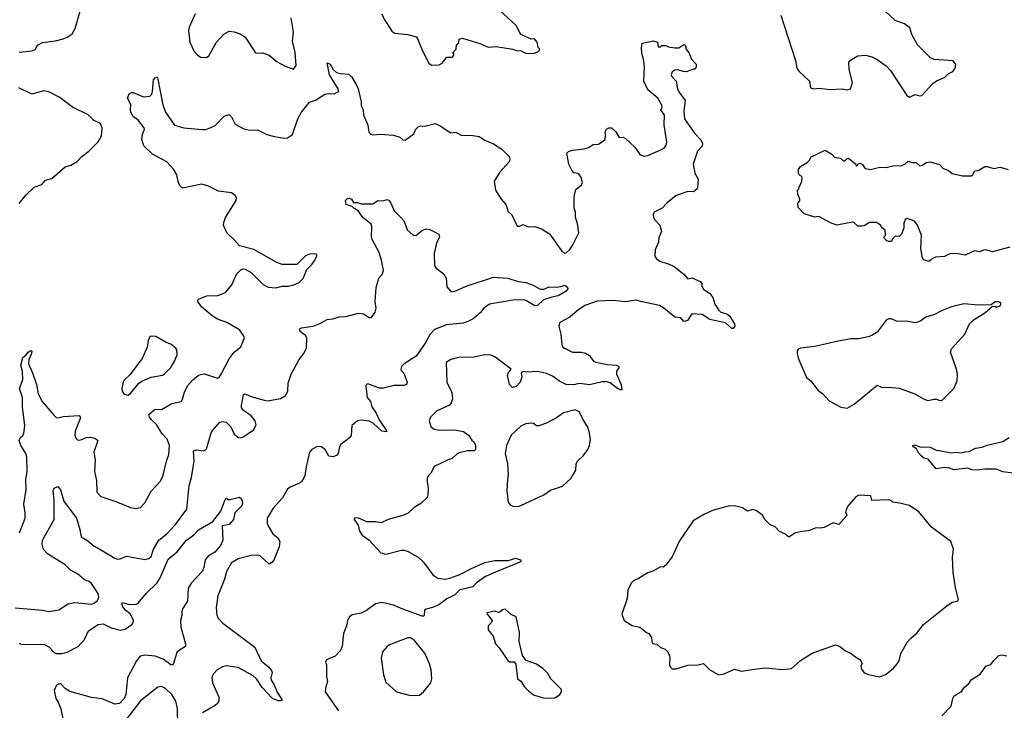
# Model space of a CAD drawing. Extents: x 2293139 to 2515392, y 824115 to 1006937.
# Tile 39 of 256: x 2337810 to 2345406, y 879233 to 884559. Entities that reach past the tile are written whole.
import ezdxf

# ---------------------------------------------------------------- set-up
doc = ezdxf.new("R2010")
doc.units = 0

msp = doc.modelspace()

# ---------------------------------------------------------------- linework, layer by layer
at = {"layer": '0CON10XD'}
for points in [[(2340602, 884605), (2340626.2, 884555), (2340682.1, 884472.1), (2340705, 884456), (2340804.3, 884444.3), (2340867.5, 884427.5), (2340878.8, 884415), (2340913.8, 884325), (2340967.5, 884225), (2340988.3, 884208.3), (2341045, 884212.5), (2341070, 884225), (2341105, 884270), (2341148.3, 884271.7), (2341160, 884285), (2341160, 884295), (2341150, 884305), (2341178.3, 884331.7), (2341180, 884365), (2341198.3, 884381.7), (2341201.7, 884408.3), (2341225, 884417.5), (2341360, 884375), (2341425, 884347.5), (2341485, 884352.5), (2341615, 884332.5), (2341640.7, 884320.7), (2341678.3, 884318.3), (2341715, 884300), (2341775, 884297.5), (2341808.3, 884311.7), (2341820, 884325), (2341820, 884335), (2341810, 884345), (2341802.5, 884385), (2341781.7, 884411.7), (2341755, 884410), (2341716.7, 884426.7), (2341677.5, 884445), (2341640, 884515), (2341480.3, 884660.3)], [(2337805, 884310), (2337905, 884320), (2337929.3, 884330.7), (2337947, 884363), (2337985, 884382.5), (2338085, 884396.2), (2338145, 884412), (2338177.5, 884425), (2338215, 884450), (2338237.3, 884492.7), (2338275.8, 884624.2)], [(2339162.9, 884605), (2339117.9, 884502.1), (2339112.9, 884475), (2339122, 884385), (2339156.2, 884315), (2339183.3, 884285), (2339205, 884271.2), (2339251.7, 884268.3), (2339268.3, 884281.7), (2339328, 884385), (2339385, 884448.8), (2339425, 884470), (2339465.8, 884465.8), (2339510.3, 884450.3), (2339548.8, 884425), (2339630, 884305), (2339645, 884300), (2339683, 884303), (2339735, 884286.2), (2339797.5, 884235), (2339854.1, 884204.1), (2339921.7, 884178.3), (2339942.5, 884205), (2339934.3, 884305.7), (2339914.4, 884395), (2339922.9, 884465), (2339903.6, 884573.6)], [(2343683.3, 884595), (2343796.2, 884245), (2343806.7, 884185), (2343822.3, 884162.3), (2343902.5, 884085), (2343910, 884035), (2343937, 884027), (2343975, 884031.2), (2344065, 884022), (2344155, 884026), (2344195, 884018.8), (2344220, 884025), (2344236.2, 884075), (2344210, 884175), (2344207.5, 884235), (2344226.4, 884253.6), (2344275, 884280), (2344335, 884286.2), (2344385, 884273.3), (2344425, 884253.3), (2344493.9, 884203.9), (2344527.3, 884167.3), (2344653.6, 883973.6), (2344675, 883962.5)], [(2344675, 883962.5), (2344718.3, 883981.7), (2344755, 883972.5), (2344770, 883975), (2344855, 884067.5), (2344883.3, 884086.7), (2344945, 884112.5), (2344970.7, 884139.3), (2345009.3, 884160.7), (2345027.5, 884185), (2345032.5, 884215), (2345011.7, 884241.7), (2344865, 884253.3), (2344837.5, 884265), (2344737.5, 884365), (2344693.3, 884445), (2344677, 884497), (2344636.8, 884526.8), (2344565, 884554), (2344486.2, 884625)], [(2337807.7, 880602.3), (2337852.7, 880715), (2337853.2, 880755), (2337843, 880823), (2337859.5, 880935), (2337858.1, 881015), (2337868.7, 881071.3), (2337864.5, 881185), (2337857.5, 881215), (2337820, 881275), (2337806, 881315), (2337813.8, 881335), (2337835, 881352), (2337841.4, 881365), (2337849.1, 881430.9), (2337832.2, 881572.2), (2337830.5, 881645), (2337807.8, 881715), (2337834.6, 881785), (2337832, 881845), (2337818.2, 881895), (2337833, 881953), (2337857.8, 881972.2), (2337875, 881996.2), (2337895, 882007.5), (2337902.5, 882002.5), (2337902, 881985), (2337879.4, 881935), (2337876.9, 881905), (2337909.1, 881835), (2337940.4, 881745), (2337953.6, 881673.6), (2337982.2, 881615), (2338075, 881505.8), (2338091.7, 881491.7), (2338105, 881488.9), (2338145, 881498.1), (2338268, 881508), (2338277.7, 881497.7), (2338278, 881488), (2338236.9, 881385), (2338234.3, 881354.3), (2338241.9, 881331.9), (2338255, 881320), (2338275, 881317.1), (2338325, 881337.5), (2338355, 881338.6), (2338395, 881330), (2338412, 881315), (2338382.7, 881225), (2338392.2, 881165), (2338386.1, 881076.1), (2338402.9, 881005), (2338405.8, 880915), (2338435, 880882), (2338552.9, 880842.9), (2338665, 880798), (2338705, 880790), (2338742.7, 880797.3), (2338775.5, 880834.5), (2338825, 880923.8), (2338895, 880998.8), (2338915, 881036.7), (2338941.8, 881155), (2338960, 881205), (2338966.6, 881276.6), (2338948.6, 881325), (2338909.5, 881365), (2338866.4, 881436.4), (2338824.5, 881475), (2338811.1, 881495), (2338807.5, 881515), (2338854.6, 881555.4), (2338905, 881551.9), (2338985, 881599.4), (2339055, 881614), (2339067.1, 881632.9), (2339082.6, 881687.4), (2339105, 881736.2), (2339145, 881782), (2339185.8, 881814.2), (2339205.8, 881824.2), (2339235, 881827.5), (2339335, 881796), (2339351.2, 881805), (2339363.6, 881826.4), (2339425.7, 881944.3), (2339465.8, 881994.2), (2339515, 882037.5), (2339543.3, 882105), (2339536.7, 882125), (2339505, 882166.7), (2339408.8, 882225), (2339335, 882251.1), (2339294.3, 882275), (2339212.5, 882345), (2339183.3, 882385), (2339183.8, 882396.2), (2339195, 882406.7), (2339255, 882428.8), (2339338.3, 882431.7), (2339397.5, 882455), (2339446.7, 882515), (2339483.6, 882596.4), (2339515, 882630), (2339535, 882637.5), (2339550, 882635), (2339595, 882608.8), (2339687.3, 882517.3), (2339725.9, 882495.9), (2339785, 882491.4), (2339835, 882504.3), (2339885, 882504.2), (2339925, 882514), (2339965, 882533.3), (2339997.3, 882562.7), (2340025.9, 882634.1), (2340065, 882672.5), (2340082, 882698), (2340103.3, 882735), (2340102.5, 882745), (2340095, 882752.5), (2340045, 882752), (2340015, 882738), (2339947.6, 882672.4), (2339835, 882672.1), (2339795, 882687.3), (2339617, 882787), (2339505, 882814.2), (2339465, 882862.9), (2339408.6, 882915), (2339383.6, 882975), (2339383.8, 882995), (2339397.9, 883035), (2339481.1, 883165), (2339482.9, 883185), (2339473.4, 883203.4), (2339444.5, 883224.5), (2339345, 883237.1), (2339266.2, 883275), (2339215, 883290), (2339065, 883260), (2339043, 883283), (2339031.7, 883311.7), (2339023.2, 883363.2), (2338995.4, 883405.4), (2338945, 883464.4), (2338835, 883522.2), (2338767.4, 883587.4), (2338751.9, 883635), (2338756.9, 883675), (2338772.2, 883715), (2338770, 883725), (2338724.2, 883785), (2338685, 883812.5), (2338668.6, 883845), (2338664.2, 883865), (2338667.5, 883905), (2338641.2, 883955), (2338653.6, 883986.4), (2338672, 883998), (2338685, 883998.8), (2338765, 883965.6), (2338815, 883970.8), (2338829.2, 883985), (2338835.5, 884004.5), (2338843.1, 884095), (2338855, 884111.2), (2338865, 884116.7), (2338873.6, 884113.6), (2338915, 883902.5), (2338934, 883845), (2339005, 883746.7), (2339076.4, 883726.4), (2339217.3, 883712.7), (2339245, 883712.9), (2339285, 883728.6), (2339316.8, 883743.2), (2339386.7, 883815), (2339425, 883828.8), (2339445, 883810), (2339473, 883753), (2339538.9, 883718.9), (2339585, 883708.1), (2339645, 883708.9), (2339716.7, 883675), (2339765, 883660.6), (2339845, 883645.7), (2339875, 883649.2), (2339915.5, 883674.5), (2339956.7, 883795), (2339984, 883845), (2340045, 883923.3), (2340091.3, 883938.7), (2340163.3, 883985), (2340195, 883991.1), (2340235, 883987.5), (2340268.8, 884005), (2340268, 884025), (2340200.6, 884135), (2340183.3, 884226.7), (2340205, 884216.7), (2340228.8, 884175), (2340253, 884153), (2340284.2, 884144.2), (2340348.8, 884138.8), (2340371.2, 884115), (2340405, 884058.8), (2340422.5, 884025), (2340444, 883925), (2340444, 883895), (2340458.8, 883865), (2340463.6, 883823.6), (2340496.7, 883745), (2340503, 883693), (2340516.4, 883676.4), (2340535, 883671.2), (2340593.9, 883676.1), (2340695, 883668.8), (2340743.6, 883653.6), (2340765, 883632.5), (2340785, 883630), (2340851.7, 883678.3), (2340866.7, 883715), (2340885, 883733.8), (2340905, 883740), (2340935, 883738), (2341015, 883758.8), (2341055, 883741.2), (2341135, 883686), (2341175, 883691.2), (2341215, 883669.2), (2341305, 883667.1), (2341355, 883658.6), (2341399.1, 883629.1), (2341465, 883600.8), (2341530.3, 883560.3), (2341587.5, 883505), (2341592.5, 883485), (2341586.1, 883463.9), (2341515, 883382.5), (2341471.2, 883315), (2341480, 883245), (2341523.3, 883175), (2341560, 883135), (2341579.3, 883079.3), (2341607.5, 883055), (2341647.5, 882967.5), (2341665, 882966.7), (2341695, 882980), (2341735, 882962), (2341785, 882964), (2341837, 882947), (2341897, 882907), (2341992.5, 882775), (2342015, 882760), (2342025, 882761.2), (2342055, 882786.7), (2342075, 882816.7), (2342122.5, 882915), (2342113, 882987), (2342098.6, 883035), (2342098.5, 883075), (2342086.7, 883105), (2342087.8, 883195), (2342099.7, 883250.3), (2342144.2, 883285), (2342151.9, 883305), (2342141.7, 883341.7), (2342125.8, 883365.8), (2342115, 883373.3), (2342085, 883377.5), (2342069.3, 883399.3), (2342047.5, 883445), (2342031.2, 883528.8), (2342045, 883542.5), (2342075, 883553.3), (2342166.1, 883563.9), (2342203.6, 883576.4), (2342233.6, 883596.4), (2342275, 883598.8), (2342328, 883635), (2342328.8, 883668.8), (2342326.2, 883695), (2342336.1, 883713.9), (2342355, 883726.2), (2342375.7, 883725.7), (2342410, 883695), (2342435, 883650), (2342465, 883652.5), (2342485, 883642.5), (2342555.9, 883575.9), (2342595, 883520), (2342625, 883506.2), (2342655, 883512), (2342756.2, 883555), (2342781.1, 883568.9), (2342798.7, 883591.3), (2342801.4, 883615), (2342781.2, 883748.8), (2342783.6, 883823.6), (2342757.5, 883865), (2342767.5, 883885), (2342765, 883900), (2342733.3, 883955), (2342655, 884017.5), (2342626.2, 884085), (2342631.2, 884195), (2342623.3, 884255), (2342609.3, 884299.3), (2342606.4, 884343.6), (2342611.7, 884378.3), (2342696.1, 884396.1), (2342730, 884385), (2342735, 884350), (2342755, 884350), (2342765, 884360), (2342795, 884360), (2342815, 884350), (2342865, 884342.5), (2342895, 884343.3), (2342933, 884367), (2342940, 884365), (2342950, 884355), (2342950, 884335), (2342975, 884300), (2342992.5, 884255), (2343027.7, 884217.7), (2343030, 884195), (2343021.7, 884178.3), (2343005, 884177.5), (2342955, 884156.7), (2342930.7, 884159.3), (2342885, 884173.8), (2342865, 884171.2), (2342845, 884156.2), (2342835.7, 884135), (2342841.1, 884121.1), (2342873.8, 884085), (2342884, 884025), (2342895, 884002.5), (2342943.3, 883935), (2342933.9, 883853.9), (2342940, 883795), (2343016, 883685), (2343065, 883632), (2343076.9, 883605), (2343074.2, 883585), (2343038.6, 883545), (2343006.7, 883445), (2343017.5, 883375), (2343045, 883330), (2343039.2, 883265), (2343035, 883253.3), (2343007.3, 883232.7), (2342965, 883233.8), (2342875, 883204.3), (2342804, 883146), (2342765.4, 883104.6), (2342705.8, 883075), (2342697.1, 883055), (2342698.6, 883035), (2342709.2, 883015), (2342748.6, 882975), (2342760.8, 882925), (2342742.1, 882877.9), (2342737.2, 882842.8), (2342712.5, 882785), (2342708.8, 882735), (2342722.5, 882715), (2342748.3, 882698.3), (2342820, 882675), (2342860, 882655), (2342935, 882596.7), (2342965, 882560), (2342998.3, 882568.3), (2343059.3, 882539.3), (2343072.5, 882525), (2343073.3, 882505), (2343085, 882480), (2343135, 882446.7), (2343157.3, 882417.3), (2343174.2, 882365), (2343202.1, 882322.1), (2343220, 882305), (2343265, 882290), (2343285.8, 882275), (2343324.2, 882215), (2343326.9, 882195), (2343315, 882178.8), (2343305, 882178.8), (2343255, 882221.4), (2343135, 882246.9), (2343075, 882285.8), (2342995, 882290), (2342961.2, 882238.8), (2342935, 882231.2), (2342910.7, 882260.7), (2342865, 882264), (2342776.9, 882336.9), (2342745, 882354.3), (2342613.2, 882383.2)], [(2337805, 883140.6), (2337861.1, 883208.9), (2337920.9, 883269.1), (2337980.9, 883289.1), (2338008.3, 883321.7), (2338056.7, 883335), (2338161.2, 883425), (2338205, 883436.7), (2338254, 883465), (2338289.2, 883505), (2338343.1, 883545), (2338415, 883617.1), (2338441.4, 883665), (2338447.5, 883725), (2338432, 883762), (2338381.7, 883781.7), (2338339.2, 883825), (2338218, 883885), (2338119.4, 883959.4), (2338035.9, 884004.1), (2337995, 884010), (2337904.2, 883984.2), (2337803.1, 884033.1)], [(2345450, 882805), (2345315, 882770), (2345265, 882783.3), (2345245, 882782.5), (2345215, 882770), (2345175, 882776.2), (2345105, 882743.8), (2345035, 882756.7), (2344987, 882753), (2344945, 882733.3), (2344875, 882727.5), (2344851.2, 882718.8), (2344845, 882710), (2344825, 882693.8), (2344785, 882707.5), (2344775, 882720), (2344761.2, 882795), (2344766.4, 882896.4), (2344737.5, 882975), (2344715, 883002.5), (2344695, 883013.3), (2344655, 883026.7), (2344640.7, 883019.3), (2344630.7, 882989.3), (2344630, 882955), (2344612.5, 882905), (2344595, 882887.5), (2344565, 882890), (2344540, 882865), (2344535, 882850), (2344515, 882850), (2344500, 882855), (2344480, 882875), (2344480, 882885), (2344490, 882895), (2344487.5, 882935), (2344463.6, 882953.6), (2344450, 882975), (2344420, 882995), (2344365, 882996), (2344325, 882970), (2344305, 882966.7), (2344275, 882967.5), (2344246.1, 882996.1), (2344235, 882997.5), (2344113.6, 882973.6), (2344065, 882992.5), (2343975, 883042.5), (2343945, 883037.5), (2343863, 883063), (2343815, 883110), (2343812.5, 883145), (2343828.3, 883161.7), (2343830, 883175), (2343813.6, 883213.6), (2343810, 883245), (2343820, 883255), (2343820, 883265), (2343842.5, 883305), (2343847.5, 883335), (2343845, 883350), (2343825, 883360), (2343817.5, 883375), (2343817.5, 883405), (2343833.6, 883426.4), (2343885, 883457.5), (2343903.6, 883476.4), (2343917, 883503), (2344025, 883552.5), (2344075, 883522.5), (2344095, 883500), (2344141.7, 883491.7), (2344165, 883470), (2344175, 883470), (2344195, 883490), (2344205, 883492.5), (2344258.3, 883448.3), (2344265, 883430), (2344270, 883435)], [(2344270, 883435), (2344281.7, 883448.3), (2344295, 883452.5), (2344313, 883443), (2344333, 883413), (2344375, 883403.3), (2344445, 883422.5), (2344495, 883420), (2344545, 883433.3), (2344615, 883436.2), (2344640, 883445), (2344665, 883467.5), (2344695, 883457.5), (2344725, 883457.5), (2344755, 883432.5), (2344775, 883437.5), (2344803, 883457), (2344835, 883462.5), (2344905, 883442.5), (2344932.5, 883415), (2344976.1, 883396.1), (2345005, 883373.3), (2345084.1, 883354.1), (2345150, 883355), (2345162.5, 883365), (2345180, 883395), (2345205, 883397.5), (2345255, 883427.5), (2345275, 883427.5), (2345325, 883412.5), (2345375, 883422.5), (2345436.4, 883403.6)], [(2337775, 880024.4), (2337985, 880006.2), (2338035, 879994.2), (2338111.7, 880008.3), (2338185, 880055.7), (2338235, 880064.2), (2338365, 880053.1), (2338385, 880058.6), (2338410.8, 880079.2), (2338421.1, 880105), (2338416.2, 880135), (2338365, 880210), (2338345, 880225.5), (2338309.3, 880239.3), (2338256.1, 880286.1), (2338200.8, 880315), (2338160, 880355), (2338025, 880440), (2337993, 880473), (2337982.5, 880515), (2337986.2, 880545), (2338075.7, 880704.3), (2338076, 880855), (2338068.1, 880925), (2338075, 880946), (2338105, 880958.8), (2338124.3, 880934.3), (2338151.4, 880845), (2338247.1, 880715), (2338275, 880627.5), (2338285, 880570), (2338335, 880540.8), (2338385, 880498.6), (2338428.8, 880475), (2338545, 880405.8), (2338565, 880400), (2338585, 880401.4), (2338635, 880421.4), (2338775, 880396), (2338806.8, 880403.2), (2338825, 880418.8), (2338841.8, 880475), (2338884.3, 880545.7), (2338944.4, 880595), (2339011.9, 880665), (2339098.6, 880785), (2339117.1, 880965), (2339135, 881027.5), (2339155.7, 881155), (2339152, 881235), (2339175, 881242), (2339225, 881233.3), (2339245, 881242.5), (2339255, 881257.5), (2339287.8, 881372.2), (2339300, 881395), (2339355, 881454.4), (2339375, 881460.8), (2339403.3, 881455), (2339439.6, 881419.6), (2339465, 881363.8), (2339497.3, 881337.3), (2339515, 881335.8), (2339540, 881345), (2339615, 881397.1), (2339634.5, 881435), (2339627.8, 881465), (2339595.3, 881505.3), (2339537.5, 881545), (2339521.1, 881565), (2339520, 881585), (2339536.2, 881665), (2339545, 881673.8), (2339555, 881672), (2339595, 881654), (2339695, 881624.4), (2339725, 881621.1), (2339821.9, 881638.1), (2339859.8, 881660.2), (2339877.8, 881695), (2339881.5, 881755), (2339903.6, 881825), (2339965, 881938.8), (2340003.3, 881985), (2340022.4, 882027.6), (2340026.4, 882106.4), (2340015, 882124.2), (2339973.8, 882155), (2339967.5, 882175), (2339985, 882183.8), (2340075, 882195.6), (2340125, 882215.8), (2340181.7, 882248.3), (2340225, 882251.2), (2340275, 882266.9), (2340325, 882270.8), (2340425, 882295.5), (2340462.1, 882292.1), (2340505, 882262.5), (2340525, 882262.5), (2340552.5, 882305), (2340560, 882335), (2340552.5, 882385), (2340560, 882495), (2340580, 882565), (2340606.7, 882595), (2340617.5, 882625), (2340602.5, 882705), (2340584.2, 882765), (2340530, 882865), (2340524.3, 882885), (2340526.9, 882965), (2340521.4, 882981.4), (2340456.2, 883035), (2340423.1, 883083.1), (2340387.5, 883105), (2340375, 883120), (2340327.5, 883135), (2340323.9, 883166.1), (2340339.3, 883180.7), (2340355, 883183.3), (2340370, 883175), (2340385, 883150), (2340415, 883150), (2340445, 883140), (2340535, 883140), (2340574.3, 883165.7), (2340615, 883163.3), (2340645, 883173.3), (2340657.7, 883167.7), (2340673.8, 883145), (2340698, 883085), (2340755, 883028.1), (2340775.6, 883005), (2340800, 882940), (2340845, 882898.8), (2340865, 882896.2), (2340916.7, 882935), (2340945.9, 882945.9), (2340975, 882942.5), (2341042.5, 882905), (2341048.8, 882885), (2341024.4, 882835.6), (2341008.9, 882755), (2341011.1, 882665), (2341023.1, 882643.1), (2341074.3, 882605), (2341090.5, 882585), (2341099.6, 882565), (2341105, 882498.8), (2341135, 882464.3), (2341145, 882461.1), (2341175, 882467.8), (2341255, 882503.5), (2341465, 882574.3), (2341576.1, 882566.1), (2341655, 882540.8), (2341715, 882532.5), (2341771.7, 882511.7), (2341825, 882480.5), (2341855, 882481.9), (2341895, 882499.6), (2341953, 882497), (2341985, 882502), (2342015, 882512.5), (2342037.5, 882497.5), (2342040, 882485), (2342026.9, 882465), (2341965, 882428.5), (2341915, 882420.6), (2341852.1, 882397.9), (2341805, 882356.2), (2341785, 882353.8), (2341715, 882394.3), (2341697.8, 882397.8), (2341615, 882396.2), (2341435, 882366.4), (2341390.8, 882335), (2341365, 882301.2), (2341308.3, 882251.7), (2341268.6, 882231.4), (2341230.8, 882219.2), (2341104, 882206), (2341009.8, 882170.2), (2340975.8, 882135), (2340937.5, 882065), (2340869.2, 881965), (2340776.5, 881905), (2340755.7, 881885), (2340749.2, 881865), (2340752, 881855), (2340772.6, 881832.6), (2340784.3, 881805), (2340800, 881765), (2340793.3, 881746.7), (2340775, 881738.8), (2340697.9, 881737.9), (2340615, 881716.5), (2340585, 881718.6), (2340495, 881750), (2340485, 881746), (2340480, 881735), (2340490.8, 881645), (2340515.5, 881615.5), (2340525.6, 881575), (2340561.4, 881525), (2340582.6, 881472.6), (2340636.7, 881395), (2340640, 881380), (2340605, 881386.2), (2340537.3, 881447.3), (2340505, 881462.9), (2340445, 881470), (2340415, 881465.7), (2340371.3, 881428.7), (2340367, 881353), (2340353.8, 881335), (2340286.4, 881283.6), (2340276.9, 881265), (2340266.6, 881213.4), (2340255, 881198.8), (2340225, 881188), (2340195, 881192.5), (2340165, 881247.5), (2340135, 881265.6), (2340105, 881268.1), (2340064.6, 881245.4), (2340045.5, 881224.5), (2340021.4, 881111.4), (2340010.5, 881045), (2339988.8, 881001.2), (2339972.8, 880987.2), (2339896, 880954), (2339875, 880938.1), (2339837.7, 880872.3), (2339765, 880792.5), (2339719.4, 880715), (2339719.4, 880675), (2339727.8, 880655), (2339762.9, 880595), (2339802.7, 880562.7), (2339816.7, 880535), (2339811.7, 880495), (2339769.8, 880390.2), (2339755, 880372.5), (2339735, 880361.4), (2339665, 880423.8), (2339645, 880429.2), (2339595, 880426.5), (2339495, 880401.5), (2339445, 880371.9), (2339406.2, 880305), (2339391.1, 880245), (2339338.8, 880115), (2339325.5, 880025.5), (2339331.9, 879965), (2339345, 879942.5), (2339377.1, 879905), (2339625, 879721.2), (2339672.5, 879615), (2339729.1, 879569.1), (2339751.4, 879541.4), (2339756.7, 879525), (2339747.1, 879485), (2339750.6, 879465), (2339771.2, 879435), (2339798.1, 879368.1), (2339833.8, 879315), (2339824.1, 879305.9), (2339805, 879306.7), (2339761.5, 879325), (2339679.6, 879409.6), (2339637.2, 879477.2), (2339610.1, 879500.1), (2339495, 879563.9), (2339405, 879576.4), (2339375, 879567.5), (2339334.2, 879545), (2339304.4, 879515), (2339292.4, 879487.6), (2339298.1, 879445), (2339346.8, 879336.8), (2339347.5, 879305), (2339335.5, 879284.5), (2339318.8, 879271.2), (2339219.2, 879215)], [(2342613.2, 882383.2), (2342564.3, 882395.7), (2342485, 882383.1), (2342385, 882394), (2342265, 882388.1), (2342170, 882355), (2342111.2, 882315), (2342055, 882266.2), (2341977, 882223), (2341970, 882195), (2341983.8, 882135), (2341992, 882055), (2342001.2, 882035), (2342013.3, 882025), (2342075, 881995.6), (2342145, 881995.6), (2342175, 881988.5), (2342205, 881968.6), (2342235, 881929.2), (2342255, 881917.8), (2342345, 881900.6), (2342415, 881896), (2342432.5, 881885), (2342432.5, 881875), (2342415, 881850), (2342414, 881825), (2342451.4, 881745), (2342455, 881702.5), (2342425, 881713.1), (2342365, 881758.5), (2342337.2, 881767.2), (2342305, 881767.5), (2342205, 881743.2), (2342149.5, 881750.5), (2342125, 881752.5), (2342084.5, 881744.5), (2342027, 881747), (2341975, 881770.5), (2341921.2, 881811.2), (2341875, 881830), (2341805, 881846), (2341725, 881840), (2341695, 881847.5), (2341680, 881835), (2341684.2, 881804.2), (2341671.9, 881765), (2341639.3, 881730.7), (2341612.5, 881722.5), (2341588.5, 881745), (2341573.5, 881815), (2341577.6, 881832.4), (2341602.5, 881865), (2341475, 881960), (2341445, 881971.4), (2341395, 881975.7), (2341315, 881957.5), (2341195, 881954), (2341135, 881938.8), (2341101.2, 881915), (2341106.2, 881765), (2341143.8, 881685), (2341149.6, 881635), (2341140, 881605), (2341125, 881585.6), (2341065, 881557.3), (2341025, 881541.4), (2340980, 881495), (2340970, 881465), (2340982.1, 881422.1), (2341003.3, 881405), (2341045, 881393.6), (2341165.4, 881395.4), (2341235, 881382.5), (2341273.8, 881355), (2341297, 881317), (2341315, 881300), (2341326.7, 881275), (2341327.5, 881245), (2341315, 881233.3), (2341265, 881233.8), (2341201.2, 881218.8), (2341185, 881211.2), (2341146.2, 881175), (2341114.6, 881165.4), (2341006.8, 881113.2), (2340983.8, 881065), (2340963.8, 881045), (2340954.2, 881025), (2340952.5, 880995), (2340960.8, 880945), (2340960, 880895), (2340954, 880875), (2340905, 880828), (2340853.7, 880796.3), (2340806.4, 880753.6), (2340765, 880735.7), (2340652.5, 880705), (2340598.3, 880678.3), (2340555, 880687.5), (2340487, 880687), (2340425, 880716.2), (2340393, 880717), (2340390, 880705), (2340420.7, 880660.7), (2340431.2, 880615), (2340453.3, 880585), (2340505, 880546.7), (2340595, 880448.8), (2340635, 880438), (2340755, 880467.1), (2340775, 880468.1), (2340808, 880458), (2340885.4, 880415.4), (2340925.7, 880375), (2340998.3, 880278.3), (2341035, 880252.3), (2341095, 880245.4), (2341135, 880254.6), (2341205, 880280), (2341295, 880328.2), (2341397.7, 880372.3), (2341475, 880388.9), (2341580.2, 880389.8), (2341635, 880406.9), (2341672.5, 880395), (2341680, 880385), (2341667.5, 880375), (2341482, 880298), (2341402.5, 880265), (2341335, 880216.9), (2341305, 880185.6), (2341205, 880162.5), (2341166.1, 880123.9), (2341106.4, 880093.6), (2341042.7, 880047.3), (2340995, 880026.2), (2340945, 880013.3), (2340933.3, 880005), (2340930, 879965), (2340925, 879960), (2340915, 879958.8), (2340765, 880012.1), (2340693.6, 880043.6), (2340605, 880064.4), (2340555, 880055.6), (2340485, 880003.1), (2340445, 879982.2), (2340375, 879970.8), (2340355, 879954), (2340339.5, 879925), (2340331.5, 879885), (2340308.9, 879825), (2340297.5, 879725), (2340285, 879693.3), (2340245, 879650), (2340177, 879623), (2340170, 879605), (2340176.7, 879583.3), (2340178, 879495), (2340186, 879455), (2340171.2, 879415), (2340166.7, 879375), (2340269.4, 879229.4)], [(2344195, 881563.8), (2344246.7, 881595), (2344425, 881740), (2344465, 881724), (2344515, 881725.8), (2344595, 881717.5), (2344715, 881674.2), (2344782.5, 881635), (2344815, 881623.3), (2344865, 881632.5), (2344885, 881632.5), (2344905, 881622.5), (2344927.5, 881625), (2345015.8, 881714.2), (2345042, 881775), (2345044.3, 881825), (2345038.1, 881865), (2344991.2, 881995), (2344999.3, 882020.7), (2345102.5, 882135), (2345137, 882213), (2345173.9, 882246.1), (2345255, 882297.5), (2345311.7, 882348.3), (2345335, 882350), (2345345, 882342.5), (2345375, 882352.5), (2345380, 882365), (2345380, 882375), (2345365, 882382.5), (2345335, 882382.5), (2345305, 882360), (2345205, 882357.5), (2345095, 882368.8), (2345000, 882345), (2344922.5, 882315), (2344863.3, 882283.3), (2344800, 882265), (2344755, 882232.5), (2344715, 882222.5), (2344665, 882232.5), (2344573.9, 882233.9), (2344535, 882253.3), (2344515, 882253.3), (2344495, 882242.5), (2344425, 882150), (2344385, 882123.3), (2344356.1, 882113.9), (2344285, 882098.8), (2344225, 882098.8), (2344125, 882081.2), (2343945, 882038.8), (2343833.9, 882026.1), (2343815, 882017.5), (2343807.5, 882005), (2343807.5, 881985), (2343817.5, 881945), (2343881.2, 881801.2), (2343913.9, 881773.9), (2343970.5, 881700.5), (2344005, 881673.3), (2344055, 881620), (2344145, 881570), (2344195, 881563.8)], [(2338645, 881664.2), (2338665, 881676.2), (2338730, 881755), (2338756.6, 881773.4), (2338825, 881802), (2338912.3, 881817.7), (2338925, 881826.2), (2338975, 881878), (2339005.6, 881925), (2339024, 881975), (2339023.6, 882013.6), (2339015.9, 882025.9), (2338975, 882056.7), (2338939.3, 882069.3), (2338860, 882115), (2338835, 882120), (2338813.6, 882116.4), (2338800, 882085), (2338794, 882035), (2338754.4, 881945.6), (2338658.8, 881821.2), (2338615, 881780), (2338608, 881765), (2338598.3, 881718.3), (2338600, 881695), (2338615, 881672), (2338645, 881664.2)], [(2341653.9, 880806.1), (2341675, 880812), (2341855, 880896.2), (2341905, 880930), (2341998.3, 880961.7), (2342065.8, 881024.2), (2342101.2, 881085), (2342103.8, 881135), (2342115, 881157.5), (2342156, 881195), (2342192, 881245), (2342206, 881275), (2342212.5, 881325), (2342204.2, 881384.2), (2342191.1, 881421.1), (2342161.2, 881465), (2342125.8, 881535.8), (2342095, 881551.2), (2342005, 881526.7), (2341952.3, 881487.7), (2341875, 881446.7), (2341815, 881426.2), (2341798.3, 881428.3), (2341775, 881446.2), (2341755, 881448.8), (2341715, 881442.5), (2341675, 881424), (2341601.2, 881355), (2341566.7, 881275), (2341556.5, 881215), (2341574.4, 881135), (2341578.8, 881055), (2341573.3, 881015), (2341568.8, 880925), (2341579.3, 880839.3), (2341595, 880817.5), (2341615, 880808.8), (2341653.9, 880806.1)], [(2345475, 881062), (2345395, 881072), (2345344.1, 881094.1), (2345255, 881093.8), (2345196.1, 881086.1), (2345155, 881088.8), (2345125, 881101.2), (2345015, 881086.7), (2344985, 881100), (2344945, 881106.2), (2344880, 881095), (2344819.3, 881169.3), (2344785, 881178.8), (2344765, 881196), (2344745, 881218.8), (2344730, 881250), (2344703.8, 881265), (2344700, 881275), (2344715, 881280), (2344754.1, 881264.1), (2344833, 881263), (2344880.5, 881240.5), (2344904, 881236), (2344995, 881219.4), (2345035, 881223.3), (2345075, 881218.6), (2345105, 881227.5), (2345135, 881228), (2345184.3, 881255.7), (2345235, 881262), (2345275, 881278.8), (2345395, 881306.7), (2345443.9, 881336.1)], [(2337805, 879752), (2337825, 879741.4), (2337995, 879742.9), (2338034, 879724), (2338075, 879679.4), (2338095, 879671.9), (2338135, 879670.6), (2338175, 879680.6), (2338261.4, 879725), (2338309.5, 879780.5), (2338341.4, 879845), (2338415, 879895.5), (2338455, 879899.5), (2338515, 879869.4), (2338585, 879851.1), (2338625, 879857.8), (2338675.8, 879895), (2338685, 879906.7), (2338688.1, 879925), (2338663.7, 879973.7), (2338626, 880005), (2338605, 880031.2), (2338598.8, 880055), (2338602.5, 880065), (2338655, 880050), (2338708.3, 880051.7), (2338725, 880060), (2338785.8, 880135), (2338867.1, 880212.9), (2338893.8, 880255), (2338955, 880399.2), (2339025.5, 880455), (2339095, 880543.3), (2339153.4, 880586.6), (2339188.6, 880625), (2339300, 880690), (2339360.7, 880769.3), (2339395, 880860), (2339405, 880870), (2339415, 880860), (2339435, 880860), (2339507, 880877), (2339522.5, 880865), (2339530, 880835), (2339525, 880810), (2339470, 880755), (2339460, 880705), (2339425, 880667.5), (2339373, 880657), (2339376.7, 880545), (2339358.6, 880505), (2339315, 880451.9), (2339265, 880421.4), (2339241.4, 880395), (2339230.6, 880335), (2339217.5, 880305), (2339134.5, 880215.5), (2339109.2, 880175), (2339103.8, 880075), (2339066, 880015), (2339060, 879995), (2339060.6, 879965), (2339050.6, 879925), (2339053.1, 879875), (2339090, 879745), (2339090, 879725), (2339042, 879698), (2339021.1, 879678.9), (2338995, 879586.7), (2338985, 879581.2), (2338975, 879584.2), (2338916.8, 879626.8), (2338855, 879651.5), (2338775, 879659.6), (2338740.4, 879649.6), (2338710.4, 879615), (2338640.9, 879485), (2338628.5, 879355), (2338615, 879324.3), (2338580, 879285), (2338545, 879280), (2338445, 879322.2), (2338363.3, 879333.3), (2338197.1, 879377.1), (2338160.5, 879400.5), (2338125, 879440), (2338095, 879427.5), (2338077.1, 879385), (2338088.6, 879325), (2338105.6, 879295), (2338127.8, 879245), (2338145.3, 879155.3)], [(2344445, 879492.5), (2344495, 879512.5), (2344551.7, 879558.3), (2344583.3, 879595), (2344596.2, 879615), (2344608.3, 879671.7), (2344659.5, 879760.5), (2344685, 879790), (2344731.7, 879828.3), (2344783.3, 879895), (2344962.1, 880037.9), (2345005, 880068), (2345042.5, 880075), (2345053.6, 880086.4), (2345030.3, 880180.3), (2345010.9, 880295), (2345006.8, 880413.2), (2345014.2, 880475), (2344994.1, 880534.1), (2344845, 880646.7), (2344748, 880765), (2344675, 880812.9), (2344598.3, 880831.7), (2344547.5, 880837.5), (2344535, 880850), (2344515, 880856.2), (2344385, 880852.5), (2344377, 880887), (2344285, 880892.5), (2344260.7, 880879.3), (2344197.5, 880805), (2344180, 880765), (2344192.5, 880735), (2344130, 880665), (2344085, 880680), (2344016.4, 880643.6), (2343985, 880637.5), (2343955, 880640), (2343895, 880616.7), (2343845, 880613.3), (2343795, 880601.2), (2343745, 880568.8), (2343713.6, 880593.6), (2343671.7, 880611.7), (2343640, 880645), (2343597.5, 880665), (2343557, 880707), (2343542.5, 880735), (2343492.5, 880775), (2343465, 880781.2), (2343425, 880770), (2343385.7, 880795.7), (2343325, 880809.2), (2343275, 880808.8), (2343163.2, 880776.8), (2343093.6, 880746.4), (2343006.2, 880695), (2342899.7, 880540.3), (2342845, 880417.5), (2342795, 880353.3), (2342775, 880337.5), (2342755, 880340), (2342695, 880305.8), (2342655, 880293.3), (2342585, 880248.8), (2342545, 880231.2), (2342526.7, 880215), (2342501.4, 880158.6), (2342495.8, 880095), (2342456.2, 879975), (2342472.5, 879925), (2342536.1, 879886.1), (2342595, 879873.3), (2342645, 879833.3), (2342665, 879826.7), (2342683.8, 879795), (2342686.7, 879765), (2342695, 879747.5), (2342725, 879743.3), (2342755, 879717.5), (2342790, 879705), (2342805, 879690), (2342822.5, 879655), (2342826.7, 879635), (2342822.5, 879585), (2342830, 879565), (2342845, 879552.5), (2342875, 879553.3), (2342965, 879581.2), (2343043.6, 879583.6), (2343085, 879593.8), (2343134.2, 879544.2), (2343205, 879506.7), (2343245, 879513.8), (2343325, 879550), (2343375, 879536.2), (2343479.3, 879549.3), (2343565, 879561.2), (2343695, 879548.8), (2343765, 879556.2), (2343835, 879616.2), (2343925, 879673.3), (2344105, 879737.5), (2344135, 879727.5), (2344181.7, 879691.7), (2344225, 879672.5), (2344242.5, 879655), (2344292.5, 879625), (2344310, 879595), (2344300, 879575), (2344302.5, 879555), (2344325, 879522.5), (2344358.3, 879508.3), (2344445, 879492.5)], [(2341925, 879327.5), (2341945, 879332.5), (2341977.5, 879355), (2341990, 879375), (2341990, 879395), (2341906.7, 879475), (2341885, 879516.7), (2341846.7, 879555), (2341797.9, 879587.9), (2341717.7, 879617.7), (2341690, 879655), (2341663.3, 879765), (2341667, 879837), (2341640, 879955), (2341602.7, 879972.7), (2341555, 880013.2), (2341535, 880009.2), (2341515, 879989.5), (2341505, 879987.3), (2341475, 879998), (2341414.6, 879985.4), (2341415.7, 879975), (2341454, 879925), (2341450.5, 879909.5), (2341423.3, 879885), (2341423.3, 879855), (2341463.8, 879805), (2341480, 879745), (2341510, 879715), (2341577, 879617), (2341588.3, 879608.3), (2341625, 879607.5), (2341638.3, 879588.3), (2341650, 879475), (2341675, 879457.5), (2341703.3, 879415), (2341735, 879383.3), (2341775, 879353.8), (2341849.3, 879330.7), (2341925, 879327.5)], [(2340825, 879347.5), (2340895, 879350), (2340925.5, 879374.5), (2340982.5, 879445), (2340988.6, 879475), (2340984.4, 879545), (2340972.1, 879592.1), (2340936.9, 879675), (2340855, 879771.2), (2340825, 879791.2), (2340805, 879793.3), (2340662.3, 879737.7), (2340644.1, 879725.9), (2340608, 879685), (2340597.5, 879635), (2340615.8, 879505.8), (2340635, 879450), (2340715.8, 879375.8), (2340825, 879347.5)], [(2344925, 879190), (2344996.7, 879265), (2345008.8, 879325), (2345020, 879345), (2345079.3, 879380.7), (2345093.6, 879406.4), (2345136.4, 879443.6), (2345150.7, 879469.3), (2345222.5, 879515), (2345265, 879572.5), (2345303, 879587), (2345322.5, 879615), (2345364.2, 879655.8), (2345385, 879661.2), (2345425, 879653.3)], [(2339029.2, 879115), (2339027.6, 879247.6), (2339015, 879304.2), (2338984.5, 879355), (2338935, 879400.5), (2338905, 879417.1), (2338875, 879412), (2338742.4, 879307.6), (2338638.2, 879171.8)]]:
    msp.add_lwpolyline(points, dxfattribs=at)

doc.saveas('drawing.dxf')
